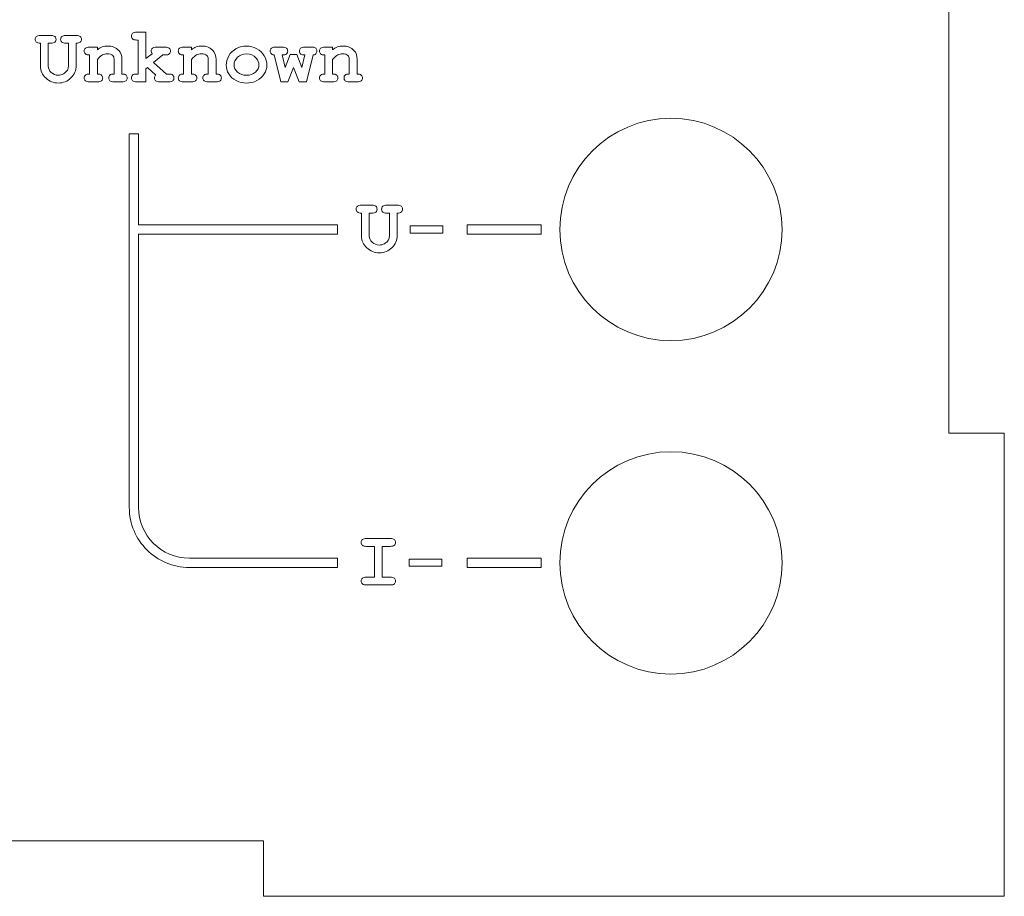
# Model space of a CAD drawing. Header units: millimetres. Extents: x -505 to -219, y -128 to 208.
# Tile 4 of 6: x -272 to -219, y -8 to 40. Entities that reach past the tile are written whole.
import ezdxf

# ---------------------------------------------------------------- set-up
doc = ezdxf.new("R2010")
doc.units = ezdxf.units.MM
doc.header["$MEASUREMENT"] = 0
doc.layers.add('layer 1', color=7, linetype='Continuous')
doc.layers.add('layer 2', color=7, linetype='Continuous')

msp = doc.modelspace()

# ---------------------------------------------------------------- linework, layer by layer
at = {"layer": 'layer 1', "color": 114, "lineweight": 9}
for points, knots in [([(-269.1163, 38.5518), (-269.1163, 38.5518), (-269.1163, 37.3495), (-269.1163, 37.3495), (-269.1163, 37.3495), (-269.1163, 37.0871), (-269.2101, 36.8641), (-269.3985, 36.6807), (-269.3985, 36.6807), (-269.5862, 36.4972), (-269.8127, 36.4055), (-270.0772, 36.4055), (-270.0772, 36.4055), (-270.2085, 36.4055), (-270.3312, 36.4288), (-270.4462, 36.4746), (-270.4462, 36.4746), (-270.5613, 36.5212), (-270.665, 36.5889), (-270.756, 36.6785), (-270.756, 36.6785), (-270.8477, 36.7682), (-270.919, 36.862), (-270.9705, 36.9594), (-270.9705, 36.9594), (-271.0213, 37.0567), (-271.0467, 37.1865), (-271.0467, 37.3495), (-271.0467, 37.3495), (-271.0467, 37.3495), (-271.0467, 38.5518), (-271.0467, 38.5518), (-271.0467, 38.5518), (-271.1518, 38.5518), (-271.2259, 38.5715), (-271.2696, 38.611), (-271.2696, 38.611), (-271.3127, 38.6506), (-271.3345, 38.7021), (-271.3345, 38.7656), (-271.3345, 38.7656), (-271.3345, 38.8291), (-271.3127, 38.8799), (-271.2696, 38.918), (-271.2696, 38.918), (-271.2259, 38.9561), (-271.1518, 38.9751), (-271.0467, 38.9751), (-271.0467, 38.9751), (-271.0467, 38.9751), (-270.4709, 38.9751), (-270.4709, 38.9751), (-270.4709, 38.9751), (-270.3799, 38.9751), (-270.3129, 38.9554), (-270.2692, 38.9166), (-270.2692, 38.9166), (-270.2261, 38.8777), (-270.2042, 38.8269), (-270.2042, 38.7634), (-270.2042, 38.7634), (-270.2042, 38.6999), (-270.2261, 38.6491), (-270.2692, 38.6103), (-270.2692, 38.6103), (-270.3129, 38.5715), (-270.3799, 38.5518), (-270.4709, 38.5518), (-270.4709, 38.5518), (-270.4709, 38.5518), (-270.6233, 38.5518), (-270.6233, 38.5518), (-270.6233, 38.5518), (-270.6233, 38.5518), (-270.6233, 37.3114), (-270.6233, 37.3114), (-270.6233, 37.3114), (-270.6233, 37.1844), (-270.5704, 37.0722), (-270.4653, 36.9749), (-270.4653, 36.9749), (-270.3595, 36.8775), (-270.2325, 36.8288), (-270.0836, 36.8288), (-270.0836, 36.8288), (-269.9841, 36.8288), (-269.891, 36.8521), (-269.8042, 36.8994), (-269.8042, 36.8994), (-269.7174, 36.946), (-269.6462, 37.0144), (-269.5911, 37.104), (-269.5911, 37.104), (-269.5565, 37.1611), (-269.5396, 37.2296), (-269.5396, 37.3114), (-269.5396, 37.3114), (-269.5396, 37.3114), (-269.5396, 38.5518), (-269.5396, 38.5518), (-269.5396, 38.5518), (-269.5396, 38.5518), (-269.692, 38.5518), (-269.692, 38.5518), (-269.692, 38.5518), (-269.783, 38.5518), (-269.8501, 38.5715), (-269.8938, 38.6103), (-269.8938, 38.6103), (-269.9368, 38.6491), (-269.9587, 38.6999), (-269.9587, 38.7634), (-269.9587, 38.7634), (-269.9587, 38.8269), (-269.9368, 38.8777), (-269.8938, 38.9166), (-269.8938, 38.9166), (-269.8501, 38.9554), (-269.783, 38.9751), (-269.692, 38.9751), (-269.692, 38.9751), (-269.692, 38.9751), (-269.1163, 38.9751), (-269.1163, 38.9751), (-269.1163, 38.9751), (-269.0112, 38.9751), (-268.9371, 38.9561), (-268.8933, 38.918), (-268.8933, 38.918), (-268.8503, 38.8799), (-268.8284, 38.8291), (-268.8284, 38.7656), (-268.8284, 38.7656), (-268.8284, 38.7021), (-268.8503, 38.6506), (-268.8933, 38.611), (-268.8933, 38.611), (-268.9371, 38.5715), (-269.0112, 38.5518), (-269.1163, 38.5518)], [0, 0, 0, 0, 0.0277778, 0.0277778, 0.0277778, 0.0277778, 0.0555556, 0.0555556, 0.0555556, 0.0555556, 0.0833333, 0.0833333, 0.0833333, 0.0833333, 0.1111111, 0.1111111, 0.1111111, 0.1111111, 0.1388889, 0.1388889, 0.1388889, 0.1388889, 0.1666667, 0.1666667, 0.1666667, 0.1666667, 0.1944444, 0.1944444, 0.1944444, 0.1944444, 0.2222222, 0.2222222, 0.2222222, 0.2222222, 0.25, 0.25, 0.25, 0.25, 0.2777778, 0.2777778, 0.2777778, 0.2777778, 0.3055556, 0.3055556, 0.3055556, 0.3055556, 0.3333333, 0.3333333, 0.3333333, 0.3333333, 0.3611111, 0.3611111, 0.3611111, 0.3611111, 0.3888889, 0.3888889, 0.3888889, 0.3888889, 0.4166667, 0.4166667, 0.4166667, 0.4166667, 0.4444444, 0.4444444, 0.4444444, 0.4444444, 0.4722222, 0.4722222, 0.4722222, 0.4722222, 0.5, 0.5, 0.5, 0.5, 0.5277778, 0.5277778, 0.5277778, 0.5277778, 0.5555556, 0.5555556, 0.5555556, 0.5555556, 0.5833333, 0.5833333, 0.5833333, 0.5833333, 0.6111111, 0.6111111, 0.6111111, 0.6111111, 0.6388889, 0.6388889, 0.6388889, 0.6388889, 0.6666667, 0.6666667, 0.6666667, 0.6666667, 0.6944444, 0.6944444, 0.6944444, 0.6944444, 0.7222222, 0.7222222, 0.7222222, 0.7222222, 0.75, 0.75, 0.75, 0.75, 0.7777778, 0.7777778, 0.7777778, 0.7777778, 0.8055556, 0.8055556, 0.8055556, 0.8055556, 0.8333333, 0.8333333, 0.8333333, 0.8333333, 0.8611111, 0.8611111, 0.8611111, 0.8611111, 0.8888889, 0.8888889, 0.8888889, 0.8888889, 0.9166667, 0.9166667, 0.9166667, 0.9166667, 0.9444444, 0.9444444, 0.9444444, 0.9444444, 1, 1, 1, 1]), ([(-265.3514, 37.1781), (-265.3514, 37.1781), (-265.3514, 36.469), (-265.3514, 36.469), (-265.3514, 36.469), (-265.3514, 36.469), (-265.8467, 36.469), (-265.8467, 36.469), (-265.8467, 36.469), (-265.9519, 36.469), (-266.0259, 36.4888), (-266.0697, 36.5283), (-266.0697, 36.5283), (-266.1127, 36.5678), (-266.1346, 36.6193), (-266.1346, 36.6828), (-266.1346, 36.6828), (-266.1346, 36.7463), (-266.1127, 36.7971), (-266.0697, 36.8352), (-266.0697, 36.8352), (-266.0259, 36.8733), (-265.9519, 36.8923), (-265.8467, 36.8923), (-265.8467, 36.8923), (-265.8467, 36.8923), (-265.7748, 36.8923), (-265.7748, 36.8923), (-265.7748, 36.8923), (-265.7748, 36.8923), (-265.7748, 38.7253), (-265.7748, 38.7253), (-265.7748, 38.7253), (-265.7748, 38.7253), (-265.8467, 38.7253), (-265.8467, 38.7253), (-265.8467, 38.7253), (-265.9519, 38.7253), (-266.0259, 38.7451), (-266.0697, 38.7846), (-266.0697, 38.7846), (-266.1127, 38.8241), (-266.1346, 38.8756), (-266.1346, 38.9391), (-266.1346, 38.9391), (-266.1346, 39.0026), (-266.1127, 39.0534), (-266.0697, 39.0915), (-266.0697, 39.0915), (-266.0259, 39.1296), (-265.9519, 39.1487), (-265.8467, 39.1487), (-265.8467, 39.1487), (-265.8467, 39.1487), (-265.3514, 39.1487), (-265.3514, 39.1487), (-265.3514, 39.1487), (-265.3514, 39.1487), (-265.3514, 37.7206), (-265.3514, 37.7206), (-265.3514, 37.7206), (-265.3514, 37.7206), (-265.0212, 37.9873), (-265.0212, 37.9873), (-265.0212, 37.9873), (-265.0523, 38.0466), (-265.0678, 38.0946), (-265.0678, 38.132), (-265.0678, 38.132), (-265.0678, 38.1948), (-265.0466, 38.2463), (-265.0043, 38.2858), (-265.0043, 38.2858), (-264.962, 38.3246), (-264.8907, 38.3444), (-264.7898, 38.3444), (-264.7898, 38.3444), (-264.7898, 38.3444), (-264.3115, 38.3444), (-264.3115, 38.3444), (-264.3115, 38.3444), (-264.2056, 38.3444), (-264.1308, 38.3246), (-264.0871, 38.2858), (-264.0871, 38.2858), (-264.0441, 38.247), (-264.0222, 38.1962), (-264.0222, 38.1327), (-264.0222, 38.1327), (-264.0222, 38.0692), (-264.0441, 38.0184), (-264.0871, 37.9796), (-264.0871, 37.9796), (-264.1308, 37.9408), (-264.2056, 37.921), (-264.3115, 37.921), (-264.3115, 37.921), (-264.3115, 37.921), (-264.43, 37.921), (-264.43, 37.921), (-264.43, 37.921), (-264.43, 37.921), (-264.9387, 37.5055), (-264.9387, 37.5055), (-264.9387, 37.5055), (-264.9387, 37.5055), (-264.2458, 36.8923), (-264.2458, 36.8923), (-264.2458, 36.8923), (-264.2458, 36.8923), (-264.1231, 36.8923), (-264.1231, 36.8923), (-264.1231, 36.8923), (-264.0187, 36.8923), (-263.9446, 36.8726), (-263.9008, 36.8338), (-263.9008, 36.8338), (-263.8578, 36.795), (-263.8359, 36.7442), (-263.8359, 36.6807), (-263.8359, 36.6807), (-263.8359, 36.6172), (-263.8578, 36.5664), (-263.9008, 36.5276), (-263.9008, 36.5276), (-263.9446, 36.4888), (-264.0187, 36.469), (-264.1231, 36.469), (-264.1231, 36.469), (-264.1231, 36.469), (-264.6085, 36.469), (-264.6085, 36.469), (-264.6085, 36.469), (-264.7101, 36.469), (-264.7821, 36.4888), (-264.8251, 36.5276), (-264.8251, 36.5276), (-264.8681, 36.5671), (-264.89, 36.6186), (-264.89, 36.6821), (-264.89, 36.6821), (-264.89, 36.7357), (-264.8681, 36.7886), (-264.8251, 36.8408), (-264.8251, 36.8408), (-264.8251, 36.8408), (-265.2731, 37.2373), (-265.2731, 37.2373), (-265.2731, 37.2373), (-265.2731, 37.2373), (-265.3514, 37.1781), (-265.3514, 37.1781)], [0, 0, 0, 0, 0.025641, 0.025641, 0.025641, 0.025641, 0.0512821, 0.0512821, 0.0512821, 0.0512821, 0.0769231, 0.0769231, 0.0769231, 0.0769231, 0.1025641, 0.1025641, 0.1025641, 0.1025641, 0.1282051, 0.1282051, 0.1282051, 0.1282051, 0.1538462, 0.1538462, 0.1538462, 0.1538462, 0.1794872, 0.1794872, 0.1794872, 0.1794872, 0.2051282, 0.2051282, 0.2051282, 0.2051282, 0.2307692, 0.2307692, 0.2307692, 0.2307692, 0.2564103, 0.2564103, 0.2564103, 0.2564103, 0.2820513, 0.2820513, 0.2820513, 0.2820513, 0.3076923, 0.3076923, 0.3076923, 0.3076923, 0.3333333, 0.3333333, 0.3333333, 0.3333333, 0.3589744, 0.3589744, 0.3589744, 0.3589744, 0.3846154, 0.3846154, 0.3846154, 0.3846154, 0.4102564, 0.4102564, 0.4102564, 0.4102564, 0.4358974, 0.4358974, 0.4358974, 0.4358974, 0.4615385, 0.4615385, 0.4615385, 0.4615385, 0.4871795, 0.4871795, 0.4871795, 0.4871795, 0.5128205, 0.5128205, 0.5128205, 0.5128205, 0.5384615, 0.5384615, 0.5384615, 0.5384615, 0.5641026, 0.5641026, 0.5641026, 0.5641026, 0.5897436, 0.5897436, 0.5897436, 0.5897436, 0.6153846, 0.6153846, 0.6153846, 0.6153846, 0.6410256, 0.6410256, 0.6410256, 0.6410256, 0.6666667, 0.6666667, 0.6666667, 0.6666667, 0.6923077, 0.6923077, 0.6923077, 0.6923077, 0.7179487, 0.7179487, 0.7179487, 0.7179487, 0.7435897, 0.7435897, 0.7435897, 0.7435897, 0.7692308, 0.7692308, 0.7692308, 0.7692308, 0.7948718, 0.7948718, 0.7948718, 0.7948718, 0.8205128, 0.8205128, 0.8205128, 0.8205128, 0.8461538, 0.8461538, 0.8461538, 0.8461538, 0.8717949, 0.8717949, 0.8717949, 0.8717949, 0.8974359, 0.8974359, 0.8974359, 0.8974359, 0.9230769, 0.9230769, 0.9230769, 0.9230769, 0.9487179, 0.9487179, 0.9487179, 0.9487179, 1, 1, 1, 1]), ([(-267.9726, 38.3444), (-267.9726, 38.3444), (-267.9726, 38.2047), (-267.9726, 38.2047), (-267.9726, 38.2047), (-267.8957, 38.271), (-267.8103, 38.3211), (-267.7179, 38.3542), (-267.7179, 38.3542), (-267.6247, 38.3874), (-267.5238, 38.4036), (-267.4152, 38.4036), (-267.4152, 38.4036), (-267.1647, 38.4036), (-266.9665, 38.3253), (-266.8211, 38.1694), (-266.8211, 38.1694), (-266.7054, 38.0452), (-266.6476, 37.8829), (-266.6476, 37.6811), (-266.6476, 37.6811), (-266.6476, 37.6811), (-266.6476, 36.8923), (-266.6476, 36.8923), (-266.6476, 36.8923), (-266.5424, 36.8923), (-266.4683, 36.8726), (-266.4246, 36.8338), (-266.4246, 36.8338), (-266.3816, 36.795), (-266.3597, 36.7442), (-266.3597, 36.6807), (-266.3597, 36.6807), (-266.3597, 36.6172), (-266.3816, 36.5664), (-266.4246, 36.5276), (-266.4246, 36.5276), (-266.4683, 36.4888), (-266.5424, 36.469), (-266.6476, 36.469), (-266.6476, 36.469), (-266.6476, 36.469), (-267.0709, 36.469), (-267.0709, 36.469), (-267.0709, 36.469), (-267.176, 36.469), (-267.2501, 36.4888), (-267.2938, 36.5283), (-267.2938, 36.5283), (-267.3369, 36.5678), (-267.3587, 36.6193), (-267.3587, 36.6828), (-267.3587, 36.6828), (-267.3587, 36.7463), (-267.3369, 36.7971), (-267.2938, 36.8352), (-267.2938, 36.8352), (-267.2501, 36.8733), (-267.176, 36.8923), (-267.0709, 36.8923), (-267.0709, 36.8923), (-267.0709, 36.8923), (-267.0709, 37.6945), (-267.0709, 37.6945), (-267.0709, 37.6945), (-267.0709, 37.787), (-267.0956, 37.8547), (-267.145, 37.8977), (-267.145, 37.8977), (-267.2099, 37.9528), (-267.3065, 37.9803), (-267.4364, 37.9803), (-267.4364, 37.9803), (-267.5337, 37.9803), (-267.6191, 37.9612), (-267.6932, 37.9231), (-267.6932, 37.9231), (-267.7666, 37.8843), (-267.8597, 37.8039), (-267.9726, 37.6797), (-267.9726, 37.6797), (-267.9726, 37.6797), (-267.9726, 36.8923), (-267.9726, 36.8923), (-267.9726, 36.8923), (-267.8674, 36.8923), (-267.8011, 36.8796), (-267.7736, 36.8535), (-267.7736, 36.8535), (-267.7143, 36.802), (-267.6847, 36.7442), (-267.6847, 36.6807), (-267.6847, 36.6807), (-267.6847, 36.6172), (-267.7066, 36.5664), (-267.7496, 36.5276), (-267.7496, 36.5276), (-267.7934, 36.4888), (-267.8674, 36.469), (-267.9726, 36.469), (-267.9726, 36.469), (-267.9726, 36.469), (-268.3959, 36.469), (-268.3959, 36.469), (-268.3959, 36.469), (-268.501, 36.469), (-268.5751, 36.4888), (-268.6189, 36.5283), (-268.6189, 36.5283), (-268.6619, 36.5678), (-268.6838, 36.6193), (-268.6838, 36.6828), (-268.6838, 36.6828), (-268.6838, 36.7463), (-268.6548, 36.8034), (-268.597, 36.8549), (-268.597, 36.8549), (-268.5681, 36.8796), (-268.501, 36.8923), (-268.3959, 36.8923), (-268.3959, 36.8923), (-268.3959, 36.8923), (-268.3959, 37.921), (-268.3959, 37.921), (-268.3959, 37.921), (-268.501, 37.921), (-268.5751, 37.9408), (-268.6189, 37.9803), (-268.6189, 37.9803), (-268.6619, 38.0198), (-268.6838, 38.0713), (-268.6838, 38.1348), (-268.6838, 38.1348), (-268.6838, 38.1983), (-268.6619, 38.2491), (-268.6189, 38.2872), (-268.6189, 38.2872), (-268.5751, 38.3253), (-268.501, 38.3444), (-268.3959, 38.3444), (-268.3959, 38.3444), (-268.3959, 38.3444), (-267.9726, 38.3444), (-267.9726, 38.3444)], [0, 0, 0, 0, 0.027027, 0.027027, 0.027027, 0.027027, 0.0540541, 0.0540541, 0.0540541, 0.0540541, 0.0810811, 0.0810811, 0.0810811, 0.0810811, 0.1081081, 0.1081081, 0.1081081, 0.1081081, 0.1351351, 0.1351351, 0.1351351, 0.1351351, 0.1621622, 0.1621622, 0.1621622, 0.1621622, 0.1891892, 0.1891892, 0.1891892, 0.1891892, 0.2162162, 0.2162162, 0.2162162, 0.2162162, 0.2432432, 0.2432432, 0.2432432, 0.2432432, 0.2702703, 0.2702703, 0.2702703, 0.2702703, 0.2972973, 0.2972973, 0.2972973, 0.2972973, 0.3243243, 0.3243243, 0.3243243, 0.3243243, 0.3513514, 0.3513514, 0.3513514, 0.3513514, 0.3783784, 0.3783784, 0.3783784, 0.3783784, 0.4054054, 0.4054054, 0.4054054, 0.4054054, 0.4324324, 0.4324324, 0.4324324, 0.4324324, 0.4594595, 0.4594595, 0.4594595, 0.4594595, 0.4864865, 0.4864865, 0.4864865, 0.4864865, 0.5135135, 0.5135135, 0.5135135, 0.5135135, 0.5405405, 0.5405405, 0.5405405, 0.5405405, 0.5675676, 0.5675676, 0.5675676, 0.5675676, 0.5945946, 0.5945946, 0.5945946, 0.5945946, 0.6216216, 0.6216216, 0.6216216, 0.6216216, 0.6486486, 0.6486486, 0.6486486, 0.6486486, 0.6756757, 0.6756757, 0.6756757, 0.6756757, 0.7027027, 0.7027027, 0.7027027, 0.7027027, 0.7297297, 0.7297297, 0.7297297, 0.7297297, 0.7567568, 0.7567568, 0.7567568, 0.7567568, 0.7837838, 0.7837838, 0.7837838, 0.7837838, 0.8108108, 0.8108108, 0.8108108, 0.8108108, 0.8378378, 0.8378378, 0.8378378, 0.8378378, 0.8648649, 0.8648649, 0.8648649, 0.8648649, 0.8918919, 0.8918919, 0.8918919, 0.8918919, 0.9189189, 0.9189189, 0.9189189, 0.9189189, 0.9459459, 0.9459459, 0.9459459, 0.9459459, 1, 1, 1, 1]), ([(-262.8912, 38.3444), (-262.8912, 38.3444), (-262.8912, 38.2047), (-262.8912, 38.2047), (-262.8912, 38.2047), (-262.8143, 38.271), (-262.7289, 38.3211), (-262.6365, 38.3542), (-262.6365, 38.3542), (-262.5433, 38.3874), (-262.4424, 38.4036), (-262.3338, 38.4036), (-262.3338, 38.4036), (-262.0833, 38.4036), (-261.8851, 38.3253), (-261.7397, 38.1694), (-261.7397, 38.1694), (-261.624, 38.0452), (-261.5662, 37.8829), (-261.5662, 37.6811), (-261.5662, 37.6811), (-261.5662, 37.6811), (-261.5662, 36.8923), (-261.5662, 36.8923), (-261.5662, 36.8923), (-261.461, 36.8923), (-261.3869, 36.8726), (-261.3432, 36.8338), (-261.3432, 36.8338), (-261.3002, 36.795), (-261.2783, 36.7442), (-261.2783, 36.6807), (-261.2783, 36.6807), (-261.2783, 36.6172), (-261.3002, 36.5664), (-261.3432, 36.5276), (-261.3432, 36.5276), (-261.3869, 36.4888), (-261.461, 36.469), (-261.5662, 36.469), (-261.5662, 36.469), (-261.5662, 36.469), (-261.9895, 36.469), (-261.9895, 36.469), (-261.9895, 36.469), (-262.0946, 36.469), (-262.1687, 36.4888), (-262.2124, 36.5283), (-262.2124, 36.5283), (-262.2555, 36.5678), (-262.2773, 36.6193), (-262.2773, 36.6828), (-262.2773, 36.6828), (-262.2773, 36.7463), (-262.2555, 36.7971), (-262.2124, 36.8352), (-262.2124, 36.8352), (-262.1687, 36.8733), (-262.0946, 36.8923), (-261.9895, 36.8923), (-261.9895, 36.8923), (-261.9895, 36.8923), (-261.9895, 37.6945), (-261.9895, 37.6945), (-261.9895, 37.6945), (-261.9895, 37.787), (-262.0142, 37.8547), (-262.0636, 37.8977), (-262.0636, 37.8977), (-262.1285, 37.9528), (-262.2251, 37.9803), (-262.355, 37.9803), (-262.355, 37.9803), (-262.4523, 37.9803), (-262.5377, 37.9612), (-262.6118, 37.9231), (-262.6118, 37.9231), (-262.6852, 37.8843), (-262.7783, 37.8039), (-262.8912, 37.6797), (-262.8912, 37.6797), (-262.8912, 37.6797), (-262.8912, 36.8923), (-262.8912, 36.8923), (-262.8912, 36.8923), (-262.786, 36.8923), (-262.7197, 36.8796), (-262.6922, 36.8535), (-262.6922, 36.8535), (-262.6329, 36.802), (-262.6033, 36.7442), (-262.6033, 36.6807), (-262.6033, 36.6807), (-262.6033, 36.6172), (-262.6252, 36.5664), (-262.6682, 36.5276), (-262.6682, 36.5276), (-262.712, 36.4888), (-262.786, 36.469), (-262.8912, 36.469), (-262.8912, 36.469), (-262.8912, 36.469), (-263.3145, 36.469), (-263.3145, 36.469), (-263.3145, 36.469), (-263.4196, 36.469), (-263.4937, 36.4888), (-263.5375, 36.5283), (-263.5375, 36.5283), (-263.5805, 36.5678), (-263.6024, 36.6193), (-263.6024, 36.6828), (-263.6024, 36.6828), (-263.6024, 36.7463), (-263.5734, 36.8034), (-263.5156, 36.8549), (-263.5156, 36.8549), (-263.4867, 36.8796), (-263.4196, 36.8923), (-263.3145, 36.8923), (-263.3145, 36.8923), (-263.3145, 36.8923), (-263.3145, 37.921), (-263.3145, 37.921), (-263.3145, 37.921), (-263.4196, 37.921), (-263.4937, 37.9408), (-263.5375, 37.9803), (-263.5375, 37.9803), (-263.5805, 38.0198), (-263.6024, 38.0713), (-263.6024, 38.1348), (-263.6024, 38.1348), (-263.6024, 38.1983), (-263.5805, 38.2491), (-263.5375, 38.2872), (-263.5375, 38.2872), (-263.4937, 38.3253), (-263.4196, 38.3444), (-263.3145, 38.3444), (-263.3145, 38.3444), (-263.3145, 38.3444), (-262.8912, 38.3444), (-262.8912, 38.3444)], [0, 0, 0, 0, 0.027027, 0.027027, 0.027027, 0.027027, 0.0540541, 0.0540541, 0.0540541, 0.0540541, 0.0810811, 0.0810811, 0.0810811, 0.0810811, 0.1081081, 0.1081081, 0.1081081, 0.1081081, 0.1351351, 0.1351351, 0.1351351, 0.1351351, 0.1621622, 0.1621622, 0.1621622, 0.1621622, 0.1891892, 0.1891892, 0.1891892, 0.1891892, 0.2162162, 0.2162162, 0.2162162, 0.2162162, 0.2432432, 0.2432432, 0.2432432, 0.2432432, 0.2702703, 0.2702703, 0.2702703, 0.2702703, 0.2972973, 0.2972973, 0.2972973, 0.2972973, 0.3243243, 0.3243243, 0.3243243, 0.3243243, 0.3513514, 0.3513514, 0.3513514, 0.3513514, 0.3783784, 0.3783784, 0.3783784, 0.3783784, 0.4054054, 0.4054054, 0.4054054, 0.4054054, 0.4324324, 0.4324324, 0.4324324, 0.4324324, 0.4594595, 0.4594595, 0.4594595, 0.4594595, 0.4864865, 0.4864865, 0.4864865, 0.4864865, 0.5135135, 0.5135135, 0.5135135, 0.5135135, 0.5405405, 0.5405405, 0.5405405, 0.5405405, 0.5675676, 0.5675676, 0.5675676, 0.5675676, 0.5945946, 0.5945946, 0.5945946, 0.5945946, 0.6216216, 0.6216216, 0.6216216, 0.6216216, 0.6486486, 0.6486486, 0.6486486, 0.6486486, 0.6756757, 0.6756757, 0.6756757, 0.6756757, 0.7027027, 0.7027027, 0.7027027, 0.7027027, 0.7297297, 0.7297297, 0.7297297, 0.7297297, 0.7567568, 0.7567568, 0.7567568, 0.7567568, 0.7837838, 0.7837838, 0.7837838, 0.7837838, 0.8108108, 0.8108108, 0.8108108, 0.8108108, 0.8378378, 0.8378378, 0.8378378, 0.8378378, 0.8648649, 0.8648649, 0.8648649, 0.8648649, 0.8918919, 0.8918919, 0.8918919, 0.8918919, 0.9189189, 0.9189189, 0.9189189, 0.9189189, 0.9459459, 0.9459459, 0.9459459, 0.9459459, 1, 1, 1, 1]), ([(-258.8223, 37.3735), (-258.8223, 37.2105), (-258.8674, 37.0532), (-258.9577, 36.9008), (-258.9577, 36.9008), (-259.048, 36.7484), (-259.1821, 36.627), (-259.3606, 36.5367), (-259.3606, 36.5367), (-259.5391, 36.4464), (-259.7254, 36.4013), (-259.9194, 36.4013), (-259.9194, 36.4013), (-260.1127, 36.4013), (-260.2976, 36.4457), (-260.4739, 36.5346), (-260.4739, 36.5346), (-260.6496, 36.6235), (-260.7844, 36.7449), (-260.8768, 36.898), (-260.8768, 36.898), (-260.9692, 37.0511), (-261.0151, 37.2105), (-261.0151, 37.3777), (-261.0151, 37.3777), (-261.0151, 37.5471), (-260.9685, 37.7136), (-260.8747, 37.8773), (-260.8747, 37.8773), (-260.7809, 38.0403), (-260.6461, 38.1694), (-260.4704, 38.2632), (-260.4704, 38.2632), (-260.2947, 38.3571), (-260.1113, 38.4036), (-259.9194, 38.4036), (-259.9194, 38.4036), (-259.7268, 38.4036), (-259.5412, 38.3556), (-259.3627, 38.2597), (-259.3627, 38.2597), (-259.1842, 38.1637), (-259.0494, 38.0353), (-258.9584, 37.873), (-258.9584, 37.873), (-258.8674, 37.7108), (-258.8223, 37.5443), (-258.8223, 37.3735)], [0, 0, 0, 0, 0.0769231, 0.0769231, 0.0769231, 0.0769231, 0.1538462, 0.1538462, 0.1538462, 0.1538462, 0.2307692, 0.2307692, 0.2307692, 0.2307692, 0.3076923, 0.3076923, 0.3076923, 0.3076923, 0.3846154, 0.3846154, 0.3846154, 0.3846154, 0.4615385, 0.4615385, 0.4615385, 0.4615385, 0.5384615, 0.5384615, 0.5384615, 0.5384615, 0.6153846, 0.6153846, 0.6153846, 0.6153846, 0.6923077, 0.6923077, 0.6923077, 0.6923077, 0.7692308, 0.7692308, 0.7692308, 0.7692308, 0.8461538, 0.8461538, 0.8461538, 0.8461538, 1, 1, 1, 1]), ([(-257.3801, 37.25), (-257.3801, 37.25), (-257.68, 36.469), (-257.68, 36.469), (-257.68, 36.469), (-257.68, 36.469), (-258.0736, 36.469), (-258.0736, 36.469), (-258.0736, 36.469), (-258.0736, 36.469), (-258.4278, 37.921), (-258.4278, 37.921), (-258.4278, 37.921), (-258.4822, 37.921), (-258.5308, 37.9408), (-258.5746, 37.9803), (-258.5746, 37.9803), (-258.6176, 38.0198), (-258.6395, 38.0713), (-258.6395, 38.1348), (-258.6395, 38.1348), (-258.6395, 38.1983), (-258.6176, 38.2491), (-258.5746, 38.2872), (-258.5746, 38.2872), (-258.5308, 38.3253), (-258.4822, 38.3444), (-258.4278, 38.3444), (-258.4278, 38.3444), (-258.4278, 38.3444), (-257.996, 38.3444), (-257.996, 38.3444), (-257.996, 38.3444), (-257.8824, 38.3444), (-257.8041, 38.3246), (-257.7604, 38.2858), (-257.7604, 38.2858), (-257.7173, 38.247), (-257.6955, 38.1962), (-257.6955, 38.1327), (-257.6955, 38.1327), (-257.6955, 38.0692), (-257.7202, 38.0156), (-257.7696, 37.9711), (-257.7696, 37.9711), (-257.807, 37.938), (-257.8824, 37.921), (-257.996, 37.921), (-257.996, 37.921), (-257.996, 37.921), (-257.8345, 37.25), (-257.8345, 37.25), (-257.8345, 37.25), (-257.8345, 37.25), (-257.5699, 37.938), (-257.5699, 37.938), (-257.5699, 37.938), (-257.5699, 37.938), (-257.1981, 37.938), (-257.1981, 37.938), (-257.1981, 37.938), (-257.1981, 37.938), (-256.9292, 37.25), (-256.9292, 37.25), (-256.9292, 37.25), (-256.9292, 37.25), (-256.7641, 37.921), (-256.7641, 37.921), (-256.7641, 37.921), (-256.8777, 37.921), (-256.949, 37.9337), (-256.9779, 37.9598), (-256.9779, 37.9598), (-257.0358, 38.0127), (-257.0647, 38.0713), (-257.0647, 38.1348), (-257.0647, 38.1348), (-257.0647, 38.1983), (-257.0428, 38.2491), (-256.9998, 38.2872), (-256.9998, 38.2872), (-256.9561, 38.3253), (-256.8777, 38.3444), (-256.7641, 38.3444), (-256.7641, 38.3444), (-256.7641, 38.3444), (-256.3288, 38.3444), (-256.3288, 38.3444), (-256.3288, 38.3444), (-256.2738, 38.3444), (-256.2251, 38.3246), (-256.1814, 38.2858), (-256.1814, 38.2858), (-256.1383, 38.247), (-256.1165, 38.1962), (-256.1165, 38.1327), (-256.1165, 38.1327), (-256.1165, 38.0692), (-256.1383, 38.0184), (-256.1814, 37.9796), (-256.1814, 37.9796), (-256.2251, 37.9408), (-256.2738, 37.921), (-256.3288, 37.921), (-256.3288, 37.921), (-256.3288, 37.921), (-256.6774, 36.469), (-256.6774, 36.469), (-256.6774, 36.469), (-256.6774, 36.469), (-257.0704, 36.469), (-257.0704, 36.469), (-257.0704, 36.469), (-257.0704, 36.469), (-257.3801, 37.25), (-257.3801, 37.25)], [0, 0, 0, 0, 0.0333333, 0.0333333, 0.0333333, 0.0333333, 0.0666667, 0.0666667, 0.0666667, 0.0666667, 0.1, 0.1, 0.1, 0.1, 0.1333333, 0.1333333, 0.1333333, 0.1333333, 0.1666667, 0.1666667, 0.1666667, 0.1666667, 0.2, 0.2, 0.2, 0.2, 0.2333333, 0.2333333, 0.2333333, 0.2333333, 0.2666667, 0.2666667, 0.2666667, 0.2666667, 0.3, 0.3, 0.3, 0.3, 0.3333333, 0.3333333, 0.3333333, 0.3333333, 0.3666667, 0.3666667, 0.3666667, 0.3666667, 0.4, 0.4, 0.4, 0.4, 0.4333333, 0.4333333, 0.4333333, 0.4333333, 0.4666667, 0.4666667, 0.4666667, 0.4666667, 0.5, 0.5, 0.5, 0.5, 0.5333333, 0.5333333, 0.5333333, 0.5333333, 0.5666667, 0.5666667, 0.5666667, 0.5666667, 0.6, 0.6, 0.6, 0.6, 0.6333333, 0.6333333, 0.6333333, 0.6333333, 0.6666667, 0.6666667, 0.6666667, 0.6666667, 0.7, 0.7, 0.7, 0.7, 0.7333333, 0.7333333, 0.7333333, 0.7333333, 0.7666667, 0.7666667, 0.7666667, 0.7666667, 0.8, 0.8, 0.8, 0.8, 0.8333333, 0.8333333, 0.8333333, 0.8333333, 0.8666667, 0.8666667, 0.8666667, 0.8666667, 0.9, 0.9, 0.9, 0.9, 0.9333333, 0.9333333, 0.9333333, 0.9333333, 1, 1, 1, 1]), ([(-255.2691, 38.3444), (-255.2691, 38.3444), (-255.2691, 38.2047), (-255.2691, 38.2047), (-255.2691, 38.2047), (-255.1922, 38.271), (-255.1068, 38.3211), (-255.0144, 38.3542), (-255.0144, 38.3542), (-254.9212, 38.3874), (-254.8203, 38.4036), (-254.7117, 38.4036), (-254.7117, 38.4036), (-254.4612, 38.4036), (-254.263, 38.3253), (-254.1176, 38.1694), (-254.1176, 38.1694), (-254.0019, 38.0452), (-253.9441, 37.8829), (-253.9441, 37.6811), (-253.9441, 37.6811), (-253.9441, 37.6811), (-253.9441, 36.8923), (-253.9441, 36.8923), (-253.9441, 36.8923), (-253.8389, 36.8923), (-253.7648, 36.8726), (-253.7211, 36.8338), (-253.7211, 36.8338), (-253.6781, 36.795), (-253.6562, 36.7442), (-253.6562, 36.6807), (-253.6562, 36.6807), (-253.6562, 36.6172), (-253.6781, 36.5664), (-253.7211, 36.5276), (-253.7211, 36.5276), (-253.7648, 36.4888), (-253.8389, 36.469), (-253.9441, 36.469), (-253.9441, 36.469), (-253.9441, 36.469), (-254.3674, 36.469), (-254.3674, 36.469), (-254.3674, 36.469), (-254.4725, 36.469), (-254.5466, 36.4888), (-254.5903, 36.5283), (-254.5903, 36.5283), (-254.6334, 36.5678), (-254.6552, 36.6193), (-254.6552, 36.6828), (-254.6552, 36.6828), (-254.6552, 36.7463), (-254.6334, 36.7971), (-254.5903, 36.8352), (-254.5903, 36.8352), (-254.5466, 36.8733), (-254.4725, 36.8923), (-254.3674, 36.8923), (-254.3674, 36.8923), (-254.3674, 36.8923), (-254.3674, 37.6945), (-254.3674, 37.6945), (-254.3674, 37.6945), (-254.3674, 37.787), (-254.3921, 37.8547), (-254.4415, 37.8977), (-254.4415, 37.8977), (-254.5064, 37.9528), (-254.603, 37.9803), (-254.7329, 37.9803), (-254.7329, 37.9803), (-254.8302, 37.9803), (-254.9156, 37.9612), (-254.9897, 37.9231), (-254.9897, 37.9231), (-255.0631, 37.8843), (-255.1562, 37.8039), (-255.2691, 37.6797), (-255.2691, 37.6797), (-255.2691, 37.6797), (-255.2691, 36.8923), (-255.2691, 36.8923), (-255.2691, 36.8923), (-255.1639, 36.8923), (-255.0976, 36.8796), (-255.0701, 36.8535), (-255.0701, 36.8535), (-255.0108, 36.802), (-254.9812, 36.7442), (-254.9812, 36.6807), (-254.9812, 36.6807), (-254.9812, 36.6172), (-255.0031, 36.5664), (-255.0461, 36.5276), (-255.0461, 36.5276), (-255.0899, 36.4888), (-255.1639, 36.469), (-255.2691, 36.469), (-255.2691, 36.469), (-255.2691, 36.469), (-255.6924, 36.469), (-255.6924, 36.469), (-255.6924, 36.469), (-255.7975, 36.469), (-255.8716, 36.4888), (-255.9154, 36.5283), (-255.9154, 36.5283), (-255.9584, 36.5678), (-255.9803, 36.6193), (-255.9803, 36.6828), (-255.9803, 36.6828), (-255.9803, 36.7463), (-255.9513, 36.8034), (-255.8935, 36.8549), (-255.8935, 36.8549), (-255.8646, 36.8796), (-255.7975, 36.8923), (-255.6924, 36.8923), (-255.6924, 36.8923), (-255.6924, 36.8923), (-255.6924, 37.921), (-255.6924, 37.921), (-255.6924, 37.921), (-255.7975, 37.921), (-255.8716, 37.9408), (-255.9154, 37.9803), (-255.9154, 37.9803), (-255.9584, 38.0198), (-255.9803, 38.0713), (-255.9803, 38.1348), (-255.9803, 38.1348), (-255.9803, 38.1983), (-255.9584, 38.2491), (-255.9154, 38.2872), (-255.9154, 38.2872), (-255.8716, 38.3253), (-255.7975, 38.3444), (-255.6924, 38.3444), (-255.6924, 38.3444), (-255.6924, 38.3444), (-255.2691, 38.3444), (-255.2691, 38.3444)], [0, 0, 0, 0, 0.027027, 0.027027, 0.027027, 0.027027, 0.0540541, 0.0540541, 0.0540541, 0.0540541, 0.0810811, 0.0810811, 0.0810811, 0.0810811, 0.1081081, 0.1081081, 0.1081081, 0.1081081, 0.1351351, 0.1351351, 0.1351351, 0.1351351, 0.1621622, 0.1621622, 0.1621622, 0.1621622, 0.1891892, 0.1891892, 0.1891892, 0.1891892, 0.2162162, 0.2162162, 0.2162162, 0.2162162, 0.2432432, 0.2432432, 0.2432432, 0.2432432, 0.2702703, 0.2702703, 0.2702703, 0.2702703, 0.2972973, 0.2972973, 0.2972973, 0.2972973, 0.3243243, 0.3243243, 0.3243243, 0.3243243, 0.3513514, 0.3513514, 0.3513514, 0.3513514, 0.3783784, 0.3783784, 0.3783784, 0.3783784, 0.4054054, 0.4054054, 0.4054054, 0.4054054, 0.4324324, 0.4324324, 0.4324324, 0.4324324, 0.4594595, 0.4594595, 0.4594595, 0.4594595, 0.4864865, 0.4864865, 0.4864865, 0.4864865, 0.5135135, 0.5135135, 0.5135135, 0.5135135, 0.5405405, 0.5405405, 0.5405405, 0.5405405, 0.5675676, 0.5675676, 0.5675676, 0.5675676, 0.5945946, 0.5945946, 0.5945946, 0.5945946, 0.6216216, 0.6216216, 0.6216216, 0.6216216, 0.6486486, 0.6486486, 0.6486486, 0.6486486, 0.6756757, 0.6756757, 0.6756757, 0.6756757, 0.7027027, 0.7027027, 0.7027027, 0.7027027, 0.7297297, 0.7297297, 0.7297297, 0.7297297, 0.7567568, 0.7567568, 0.7567568, 0.7567568, 0.7837838, 0.7837838, 0.7837838, 0.7837838, 0.8108108, 0.8108108, 0.8108108, 0.8108108, 0.8378378, 0.8378378, 0.8378378, 0.8378378, 0.8648649, 0.8648649, 0.8648649, 0.8648649, 0.8918919, 0.8918919, 0.8918919, 0.8918919, 0.9189189, 0.9189189, 0.9189189, 0.9189189, 0.9459459, 0.9459459, 0.9459459, 0.9459459, 1, 1, 1, 1]), ([(-259.2456, 37.3714), (-259.2456, 37.5083), (-259.2943, 37.6339), (-259.3923, 37.7482), (-259.3923, 37.7482), (-259.5264, 37.9027), (-259.7021, 37.9803), (-259.9194, 37.9803), (-259.9194, 37.9803), (-260.1113, 37.9803), (-260.2715, 37.9189), (-260.3992, 37.7961), (-260.3992, 37.7961), (-260.5276, 37.6734), (-260.5918, 37.5309), (-260.5918, 37.3693), (-260.5918, 37.3693), (-260.5918, 37.2366), (-260.5269, 37.1132), (-260.3977, 36.9975), (-260.3977, 36.9975), (-260.2679, 36.8825), (-260.1085, 36.8246), (-259.9194, 36.8246), (-259.9194, 36.8246), (-259.7296, 36.8246), (-259.5694, 36.8825), (-259.4396, 36.9975), (-259.4396, 36.9975), (-259.3105, 37.1132), (-259.2456, 37.2373), (-259.2456, 37.3714)], [0, 0, 0, 0, 0.1111111, 0.1111111, 0.1111111, 0.1111111, 0.2222222, 0.2222222, 0.2222222, 0.2222222, 0.3333333, 0.3333333, 0.3333333, 0.3333333, 0.4444444, 0.4444444, 0.4444444, 0.4444444, 0.5555556, 0.5555556, 0.5555556, 0.5555556, 0.6666667, 0.6666667, 0.6666667, 0.6666667, 0.7777778, 0.7777778, 0.7777778, 0.7777778, 1, 1, 1, 1]), ([(-255, 10.2498), (-255, 10.2498), (-263, 10.2498), (-263, 10.2498), (-263, 10.2498), (-263.8975, 10.2498), (-264.7102, 10.6137), (-265.2981, 11.2017), (-265.2981, 11.2017), (-265.8862, 11.7898), (-266.25, 12.6024), (-266.25, 13.4998), (-266.25, 13.4998), (-266.25, 13.4998), (-266.25, 33.6618), (-266.25, 33.6618), (-266.25, 33.6618), (-266.25, 33.6618), (-265.75, 33.6618), (-265.75, 33.6618), (-265.75, 33.6618), (-265.75, 33.6618), (-265.75, 28.75), (-265.75, 28.75), (-265.75, 28.75), (-265.75, 28.75), (-255, 28.75), (-255, 28.75), (-255, 28.75), (-255, 28.75), (-255, 28.25), (-255, 28.25), (-255, 28.25), (-255, 28.25), (-265.75, 28.25), (-265.75, 28.25), (-265.75, 28.25), (-265.75, 28.25), (-265.75, 13.4998), (-265.75, 13.4998), (-265.75, 13.4998), (-265.75, 12.7405), (-265.4421, 12.0529), (-264.9445, 11.5553), (-264.9445, 11.5553), (-264.447, 11.0577), (-263.7594, 10.7498), (-263, 10.7498), (-263, 10.7498), (-263, 10.7498), (-255, 10.7498), (-255, 10.7498), (-255, 10.7498), (-255, 10.7498), (-255, 10.2498), (-255, 10.2498)], [0, 0, 0, 0, 0.0666667, 0.0666667, 0.0666667, 0.0666667, 0.1333333, 0.1333333, 0.1333333, 0.1333333, 0.2, 0.2, 0.2, 0.2, 0.2666667, 0.2666667, 0.2666667, 0.2666667, 0.3333333, 0.3333333, 0.3333333, 0.3333333, 0.4, 0.4, 0.4, 0.4, 0.4666667, 0.4666667, 0.4666667, 0.4666667, 0.5333333, 0.5333333, 0.5333333, 0.5333333, 0.6, 0.6, 0.6, 0.6, 0.6666667, 0.6666667, 0.6666667, 0.6666667, 0.7333333, 0.7333333, 0.7333333, 0.7333333, 0.8, 0.8, 0.8, 0.8, 0.8666667, 0.8666667, 0.8666667, 0.8666667, 1, 1, 1, 1]), ([(-251.7818, 29.384), (-251.7818, 29.384), (-251.7818, 28.1817), (-251.7818, 28.1817), (-251.7818, 28.1817), (-251.7818, 27.9193), (-251.8756, 27.6963), (-252.064, 27.5129), (-252.064, 27.5129), (-252.2517, 27.3294), (-252.4782, 27.2377), (-252.7427, 27.2377), (-252.7427, 27.2377), (-252.874, 27.2377), (-252.9967, 27.261), (-253.1117, 27.3068), (-253.1117, 27.3068), (-253.2268, 27.3534), (-253.3305, 27.4211), (-253.4215, 27.5107), (-253.4215, 27.5107), (-253.5132, 27.6004), (-253.5845, 27.6942), (-253.636, 27.7916), (-253.636, 27.7916), (-253.6868, 27.8889), (-253.7122, 28.0187), (-253.7122, 28.1817), (-253.7122, 28.1817), (-253.7122, 28.1817), (-253.7122, 29.384), (-253.7122, 29.384), (-253.7122, 29.384), (-253.8173, 29.384), (-253.8914, 29.4037), (-253.9351, 29.4432), (-253.9351, 29.4432), (-253.9782, 29.4828), (-254, 29.5343), (-254, 29.5978), (-254, 29.5978), (-254, 29.6613), (-253.9782, 29.7121), (-253.9351, 29.7502), (-253.9351, 29.7502), (-253.8914, 29.7883), (-253.8173, 29.8073), (-253.7122, 29.8073), (-253.7122, 29.8073), (-253.7122, 29.8073), (-253.1364, 29.8073), (-253.1364, 29.8073), (-253.1364, 29.8073), (-253.0454, 29.8073), (-252.9784, 29.7876), (-252.9347, 29.7488), (-252.9347, 29.7488), (-252.8916, 29.7099), (-252.8697, 29.6591), (-252.8697, 29.5956), (-252.8697, 29.5956), (-252.8697, 29.5321), (-252.8916, 29.4813), (-252.9347, 29.4425), (-252.9347, 29.4425), (-252.9784, 29.4037), (-253.0454, 29.384), (-253.1364, 29.384), (-253.1364, 29.384), (-253.1364, 29.384), (-253.2888, 29.384), (-253.2888, 29.384), (-253.2888, 29.384), (-253.2888, 29.384), (-253.2888, 28.1436), (-253.2888, 28.1436), (-253.2888, 28.1436), (-253.2888, 28.0166), (-253.2359, 27.9044), (-253.1308, 27.8071), (-253.1308, 27.8071), (-253.025, 27.7097), (-252.898, 27.661), (-252.7491, 27.661), (-252.7491, 27.661), (-252.6496, 27.661), (-252.5565, 27.6843), (-252.4697, 27.7316), (-252.4697, 27.7316), (-252.3829, 27.7782), (-252.3117, 27.8466), (-252.2566, 27.9362), (-252.2566, 27.9362), (-252.222, 27.9933), (-252.2051, 28.0618), (-252.2051, 28.1436), (-252.2051, 28.1436), (-252.2051, 28.1436), (-252.2051, 29.384), (-252.2051, 29.384), (-252.2051, 29.384), (-252.2051, 29.384), (-252.3575, 29.384), (-252.3575, 29.384), (-252.3575, 29.384), (-252.4485, 29.384), (-252.5156, 29.4037), (-252.5593, 29.4425), (-252.5593, 29.4425), (-252.6023, 29.4813), (-252.6242, 29.5321), (-252.6242, 29.5956), (-252.6242, 29.5956), (-252.6242, 29.6591), (-252.6023, 29.7099), (-252.5593, 29.7488), (-252.5593, 29.7488), (-252.5156, 29.7876), (-252.4485, 29.8073), (-252.3575, 29.8073), (-252.3575, 29.8073), (-252.3575, 29.8073), (-251.7818, 29.8073), (-251.7818, 29.8073), (-251.7818, 29.8073), (-251.6767, 29.8073), (-251.6026, 29.7883), (-251.5588, 29.7502), (-251.5588, 29.7502), (-251.5158, 29.7121), (-251.4939, 29.6613), (-251.4939, 29.5978), (-251.4939, 29.5978), (-251.4939, 29.5343), (-251.5158, 29.4828), (-251.5588, 29.4432), (-251.5588, 29.4432), (-251.6026, 29.4037), (-251.6767, 29.384), (-251.7818, 29.384)], [0, 0, 0, 0, 0.0277778, 0.0277778, 0.0277778, 0.0277778, 0.0555556, 0.0555556, 0.0555556, 0.0555556, 0.0833333, 0.0833333, 0.0833333, 0.0833333, 0.1111111, 0.1111111, 0.1111111, 0.1111111, 0.1388889, 0.1388889, 0.1388889, 0.1388889, 0.1666667, 0.1666667, 0.1666667, 0.1666667, 0.1944444, 0.1944444, 0.1944444, 0.1944444, 0.2222222, 0.2222222, 0.2222222, 0.2222222, 0.25, 0.25, 0.25, 0.25, 0.2777778, 0.2777778, 0.2777778, 0.2777778, 0.3055556, 0.3055556, 0.3055556, 0.3055556, 0.3333333, 0.3333333, 0.3333333, 0.3333333, 0.3611111, 0.3611111, 0.3611111, 0.3611111, 0.3888889, 0.3888889, 0.3888889, 0.3888889, 0.4166667, 0.4166667, 0.4166667, 0.4166667, 0.4444444, 0.4444444, 0.4444444, 0.4444444, 0.4722222, 0.4722222, 0.4722222, 0.4722222, 0.5, 0.5, 0.5, 0.5, 0.5277778, 0.5277778, 0.5277778, 0.5277778, 0.5555556, 0.5555556, 0.5555556, 0.5555556, 0.5833333, 0.5833333, 0.5833333, 0.5833333, 0.6111111, 0.6111111, 0.6111111, 0.6111111, 0.6388889, 0.6388889, 0.6388889, 0.6388889, 0.6666667, 0.6666667, 0.6666667, 0.6666667, 0.6944444, 0.6944444, 0.6944444, 0.6944444, 0.7222222, 0.7222222, 0.7222222, 0.7222222, 0.75, 0.75, 0.75, 0.75, 0.7777778, 0.7777778, 0.7777778, 0.7777778, 0.8055556, 0.8055556, 0.8055556, 0.8055556, 0.8333333, 0.8333333, 0.8333333, 0.8333333, 0.8611111, 0.8611111, 0.8611111, 0.8611111, 0.8888889, 0.8888889, 0.8888889, 0.8888889, 0.9166667, 0.9166667, 0.9166667, 0.9166667, 0.9444444, 0.9444444, 0.9444444, 0.9444444, 1, 1, 1, 1]), ([(-244, 28.25), (-244, 28.25), (-248, 28.25), (-248, 28.25), (-248, 28.25), (-248, 28.25), (-248, 28.75), (-248, 28.75), (-248, 28.75), (-248, 28.75), (-244, 28.75), (-244, 28.75), (-244, 28.75), (-244, 28.75), (-244, 28.25), (-244, 28.25)], [0, 0, 0, 0, 0.2, 0.2, 0.2, 0.2, 0.4, 0.4, 0.4, 0.4, 0.6, 0.6, 0.6, 0.6, 1, 1, 1, 1]), ([(-249.3215, 28.3087), (-249.3215, 28.3087), (-251.091, 28.3087), (-251.091, 28.3087), (-251.091, 28.3087), (-251.091, 28.3087), (-251.091, 28.694), (-251.091, 28.694), (-251.091, 28.694), (-251.091, 28.694), (-249.3215, 28.694), (-249.3215, 28.694), (-249.3215, 28.694), (-249.3215, 28.694), (-249.3215, 28.3087), (-249.3215, 28.3087)], [0, 0, 0, 0, 0.2, 0.2, 0.2, 0.2, 0.4, 0.4, 0.4, 0.4, 0.6, 0.6, 0.6, 0.6, 1, 1, 1, 1]), ([(-252.5874, 11.3907), (-252.5874, 11.3907), (-252.5874, 9.7312), (-252.5874, 9.7312), (-252.5874, 9.7312), (-252.5874, 9.7312), (-252.1599, 9.7312), (-252.1599, 9.7312), (-252.1599, 9.7312), (-252.0548, 9.7312), (-251.9807, 9.7115), (-251.9369, 9.6727), (-251.9369, 9.6727), (-251.8939, 9.6339), (-251.872, 9.5831), (-251.872, 9.5196), (-251.872, 9.5196), (-251.872, 9.4561), (-251.8939, 9.4053), (-251.9369, 9.3665), (-251.9369, 9.3665), (-251.9807, 9.3277), (-252.0548, 9.3079), (-252.1599, 9.3079), (-252.1599, 9.3079), (-252.1599, 9.3079), (-253.4383, 9.3079), (-253.4383, 9.3079), (-253.4383, 9.3079), (-253.5435, 9.3079), (-253.6175, 9.3277), (-253.6613, 9.3672), (-253.6613, 9.3672), (-253.7043, 9.4067), (-253.7262, 9.4582), (-253.7262, 9.5217), (-253.7262, 9.5217), (-253.7262, 9.5852), (-253.7043, 9.636), (-253.6613, 9.6741), (-253.6613, 9.6741), (-253.6175, 9.7122), (-253.5435, 9.7312), (-253.4383, 9.7312), (-253.4383, 9.7312), (-253.4383, 9.7312), (-253.0108, 9.7312), (-253.0108, 9.7312), (-253.0108, 9.7312), (-253.0108, 9.7312), (-253.0108, 11.3907), (-253.0108, 11.3907), (-253.0108, 11.3907), (-253.0108, 11.3907), (-253.4383, 11.3907), (-253.4383, 11.3907), (-253.4383, 11.3907), (-253.5435, 11.3907), (-253.6175, 11.4104), (-253.6613, 11.4492), (-253.6613, 11.4492), (-253.7043, 11.488), (-253.7262, 11.5388), (-253.7262, 11.6023), (-253.7262, 11.6023), (-253.7262, 11.6658), (-253.7043, 11.7166), (-253.6613, 11.7555), (-253.6613, 11.7555), (-253.6175, 11.7943), (-253.5435, 11.814), (-253.4383, 11.814), (-253.4383, 11.814), (-253.4383, 11.814), (-252.1599, 11.814), (-252.1599, 11.814), (-252.1599, 11.814), (-252.0548, 11.814), (-251.9807, 11.795), (-251.9369, 11.7569), (-251.9369, 11.7569), (-251.8939, 11.7188), (-251.872, 11.668), (-251.872, 11.6045), (-251.872, 11.6045), (-251.872, 11.541), (-251.8939, 11.4895), (-251.9369, 11.4499), (-251.9369, 11.4499), (-251.9807, 11.4104), (-252.0548, 11.3907), (-252.1599, 11.3907), (-252.1599, 11.3907), (-252.1599, 11.3907), (-252.5874, 11.3907), (-252.5874, 11.3907)], [0, 0, 0, 0, 0.04, 0.04, 0.04, 0.04, 0.08, 0.08, 0.08, 0.08, 0.12, 0.12, 0.12, 0.12, 0.16, 0.16, 0.16, 0.16, 0.2, 0.2, 0.2, 0.2, 0.24, 0.24, 0.24, 0.24, 0.28, 0.28, 0.28, 0.28, 0.32, 0.32, 0.32, 0.32, 0.36, 0.36, 0.36, 0.36, 0.4, 0.4, 0.4, 0.4, 0.44, 0.44, 0.44, 0.44, 0.48, 0.48, 0.48, 0.48, 0.52, 0.52, 0.52, 0.52, 0.56, 0.56, 0.56, 0.56, 0.6, 0.6, 0.6, 0.6, 0.64, 0.64, 0.64, 0.64, 0.68, 0.68, 0.68, 0.68, 0.72, 0.72, 0.72, 0.72, 0.76, 0.76, 0.76, 0.76, 0.8, 0.8, 0.8, 0.8, 0.84, 0.84, 0.84, 0.84, 0.88, 0.88, 0.88, 0.88, 0.92, 0.92, 0.92, 0.92, 1, 1, 1, 1]), ([(-249.3694, 10.3154), (-249.3694, 10.3154), (-251.1389, 10.3154), (-251.1389, 10.3154), (-251.1389, 10.3154), (-251.1389, 10.3154), (-251.1389, 10.7007), (-251.1389, 10.7007), (-251.1389, 10.7007), (-251.1389, 10.7007), (-249.3694, 10.7007), (-249.3694, 10.7007), (-249.3694, 10.7007), (-249.3694, 10.7007), (-249.3694, 10.3154), (-249.3694, 10.3154)], [0, 0, 0, 0, 0.2, 0.2, 0.2, 0.2, 0.4, 0.4, 0.4, 0.4, 0.6, 0.6, 0.6, 0.6, 1, 1, 1, 1]), ([(-244, 10.2498), (-244, 10.2498), (-248, 10.2498), (-248, 10.2498), (-248, 10.2498), (-248, 10.2498), (-248, 10.7498), (-248, 10.7498), (-248, 10.7498), (-248, 10.7498), (-244, 10.7498), (-244, 10.7498), (-244, 10.7498), (-244, 10.7498), (-244, 10.2498), (-244, 10.2498)], [0, 0, 0, 0, 0.2, 0.2, 0.2, 0.2, 0.4, 0.4, 0.4, 0.4, 0.6, 0.6, 0.6, 0.6, 1, 1, 1, 1])]:
    msp.add_open_spline(points, degree=3, knots=knots, dxfattribs=at)
at = {"layer": 'layer 2', "color": 177, "lineweight": 9}
for points, knots in [([(-248, 133.5), (-248, 135.1568), (-249.3431, 136.5), (-251, 136.5), (-251, 136.5), (-252.6568, 136.5), (-254, 135.1568), (-254, 133.5), (-254, 133.5), (-254, 131.8431), (-252.6568, 130.5), (-251, 130.5), (-251, 130.5), (-249.3431, 130.5), (-248, 131.8431), (-248, 133.4999), (-248, 183.2039), (-248, 34.092), (-248, 133.5)], [0, 0, 0, 0, 0.2, 0.2, 0.2, 0.2, 0.4, 0.4, 0.4, 0.4, 0.6, 0.6, 0.6, 0.6, 1, 1, 1, 1.0001, 1.0001, 1.0001, 1.0001]), ([(-251.3493, 121), (-251.3493, 122.6568), (-252.6925, 124), (-254.3493, 124), (-254.3493, 124), (-256.0062, 124), (-257.3493, 122.6568), (-257.3493, 121), (-257.3493, 121), (-257.3493, 119.3431), (-256.0062, 118), (-254.3493, 118), (-254.3493, 118), (-252.6925, 118), (-251.3493, 119.3431), (-251.3493, 120.9999), (-251.3493, 170.7039), (-251.3493, 21.592), (-251.3493, 121)], [0, 0, 0, 0, 0.2, 0.2, 0.2, 0.2, 0.4, 0.4, 0.4, 0.4, 0.6, 0.6, 0.6, 0.6, 1, 1, 1, 1.0001, 1.0001, 1.0001, 1.0001]), ([(-231, 28.5), (-231, 31.8137), (-233.6863, 34.5), (-237, 34.5), (-237, 34.5), (-240.3137, 34.5), (-243, 31.8138), (-243, 28.5), (-243, 28.5), (-243, 25.1863), (-240.3137, 22.5), (-237, 22.5), (-237, 22.5), (-233.6863, 22.5), (-231, 25.1863), (-231, 28.5)], [0, 0, 0, 0, 0.2, 0.2, 0.2, 0.2, 0.4, 0.4, 0.4, 0.4, 0.6, 0.6, 0.6, 0.6, 1, 1, 1, 1]), ([(-231, 10.5), (-231, 13.8137), (-233.6863, 16.5), (-237, 16.5), (-237, 16.5), (-240.3137, 16.5), (-243, 13.8138), (-243, 10.5), (-243, 10.5), (-243, 7.1863), (-240.3137, 4.5), (-237, 4.5), (-237, 4.5), (-233.6863, 4.5), (-231, 7.1863), (-231, 10.5)], [0, 0, 0, 0, 0.2, 0.2, 0.2, 0.2, 0.4, 0.4, 0.4, 0.4, 0.6, 0.6, 0.6, 0.6, 1, 1, 1, 1])]:
    msp.add_open_spline(points, degree=3, knots=knots, dxfattribs=at)
at = {"layer": 'layer 2', "lineweight": 9}
msp.add_open_spline([(-259, 82.5), (-259, 82.5), (-259, 79.5), (-259, 79.5), (-259, 79.5), (-259, 79.5), (-319, 79.5), (-319, 79.5), (-319, 79.5), (-319, 79.5), (-319, 82.5), (-319, 82.5), (-319, 82.5), (-319, 82.5), (-359, 82.5), (-359, 82.5), (-359, 82.5), (-359, 82.5), (-359, 57.5), (-359, 57.5), (-359, 57.5), (-359, 57.5), (-356, 57.5), (-356, 57.5), (-356, 57.5), (-356, 57.5), (-356, 17.5), (-356, 17.5), (-356, 17.5), (-356, 17.5), (-359, 17.5), (-359, 17.5), (-359, 17.5), (-359, 17.5), (-359, -7.5), (-359, -7.5), (-359, -7.5), (-359, -7.5), (-319, -7.5), (-319, -7.5), (-319, -7.5), (-319, -7.5), (-319, -4.5), (-319, -4.5), (-319, -4.5), (-319, -4.5), (-259, -4.5), (-259, -4.5), (-259, -4.5), (-259, -4.5), (-259, -7.5), (-259, -7.5), (-259, -7.5), (-259, -7.5), (-219, -7.5), (-219, -7.5), (-219, -7.5), (-219, -7.5), (-219, 17.5), (-219, 17.5), (-219, 17.5), (-219, 17.5), (-222, 17.5), (-222, 17.5), (-222, 17.5), (-222, 17.5), (-222, 57.5), (-222, 57.5), (-222, 57.5), (-222, 57.5), (-219, 57.5), (-219, 57.5), (-219, 57.5), (-219, 57.5), (-219, 82.5), (-219, 82.5), (-219, 82.5), (-219, 82.5), (-259, 82.5), (-259, 82.5)], degree=3, knots=[0, 0, 0, 0, 0.047619, 0.047619, 0.047619, 0.047619, 0.0952381, 0.0952381, 0.0952381, 0.0952381, 0.1428571, 0.1428571, 0.1428571, 0.1428571, 0.1904762, 0.1904762, 0.1904762, 0.1904762, 0.2380952, 0.2380952, 0.2380952, 0.2380952, 0.2857143, 0.2857143, 0.2857143, 0.2857143, 0.3333333, 0.3333333, 0.3333333, 0.3333333, 0.3809524, 0.3809524, 0.3809524, 0.3809524, 0.4285714, 0.4285714, 0.4285714, 0.4285714, 0.4761905, 0.4761905, 0.4761905, 0.4761905, 0.5238095, 0.5238095, 0.5238095, 0.5238095, 0.5714286, 0.5714286, 0.5714286, 0.5714286, 0.6190476, 0.6190476, 0.6190476, 0.6190476, 0.6666667, 0.6666667, 0.6666667, 0.6666667, 0.7142857, 0.7142857, 0.7142857, 0.7142857, 0.7619048, 0.7619048, 0.7619048, 0.7619048, 0.8095238, 0.8095238, 0.8095238, 0.8095238, 0.8571429, 0.8571429, 0.8571429, 0.8571429, 0.9047619, 0.9047619, 0.9047619, 0.9047619, 1, 1, 1, 1], dxfattribs=at)

doc.saveas('drawing.dxf')
